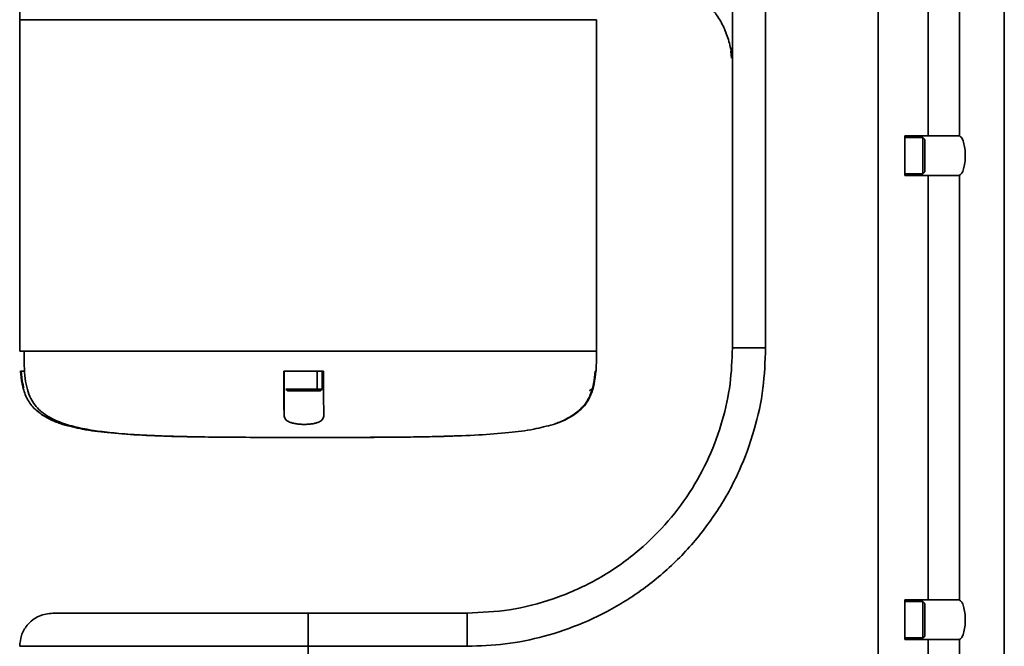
# Model space of a CAD drawing. Header units: millimetres. Extents: x 5 to 419, y 1 to 291.
# Tile 16 of 25: x 197 to 216, y 229 to 240. Entities that reach past the tile are written whole.
import ezdxf

# ---------------------------------------------------------------- set-up
doc = ezdxf.new("R2010")
doc.units = ezdxf.units.MM

# ---------------------------------------------------------------- blocks, each defined once
blk = doc.blocks.new('A$C64CD199E')
at = {"color": 7, "linetype": 'Continuous', "lineweight": 35}
for p, q in [((13.624, 148.8), (13.624, 161.174)), ((29.81, 128.739), (29.81, 154.987)), ((29.81, 128.739), (29.81, 154.987)), ((32.185, 128.739), (32.185, 154.987)), ((31.338, 154.615), (31.338, 146.61)), ((30.748, 146.613), (30.748, 154.612)), ((27.061, 149.818), (27.061, 142.613)), ((27.685, 142.613), (27.685, 149.818)), ((13.624, 142.551), (13.624, 148.8)), ((24.498, 148.8), (24.498, 142.551)), ((27.03, 148.207), (27.044, 148.074)), ((30.748, 146.613), (30.31, 146.613)), ((30.31, 146.613), (30.31, 145.863)), ((30.648, 146.581), (30.31, 146.581)), ((30.648, 145.894), (30.648, 146.581)), ((30.685, 146.544), (30.648, 146.581)), ((30.685, 146.544), (30.685, 145.932)), ((31.32, 146.613), (30.748, 146.613)), ((30.648, 145.894), (30.31, 145.894)), ((30.685, 145.932), (30.648, 145.894)), ((30.31, 145.863), (30.748, 145.863)), ((30.748, 137.863), (30.748, 145.863)), ((30.748, 145.863), (31.32, 145.863)), ((31.338, 145.865), (31.338, 137.861)), ((13.717, 142.176), (13.652, 142.176)), ((18.608, 141.345), (18.608, 142.176)), ((19.231, 141.838), (19.231, 142.176)), ((19.326, 141.838), (19.326, 142.176)), ((18.639, 141.838), (18.676, 141.801)), ((18.639, 141.838), (19.231, 141.838)), ((19.204, 141.801), (19.231, 141.838)), ((19.231, 141.838), (19.326, 141.838)), ((19.289, 141.801), (19.326, 141.838)), ((24.366, 141.801), (24.404, 141.838)), ((19.204, 141.801), (18.676, 141.801)), ((19.289, 141.801), (19.204, 141.801)), ((30.748, 137.863), (30.31, 137.863)), ((30.31, 137.863), (30.31, 137.114)), ((30.648, 137.832), (30.31, 137.832)), ((30.648, 137.145), (30.648, 137.832)), ((30.685, 137.795), (30.648, 137.832)), ((30.685, 137.795), (30.685, 137.182)), ((31.32, 137.863), (30.748, 137.863)), ((22.061, 137.613), (19.061, 137.613)), ((30.685, 137.182), (30.648, 137.145)), ((19.061, 128.739), (19.061, 136.989)), ((22.061, 136.989), (19.061, 136.989)), ((30.648, 137.145), (30.31, 137.145)), ((30.31, 137.114), (30.748, 137.114)), ((30.748, 129.114), (30.748, 137.114)), ((30.748, 137.114), (31.32, 137.114)), ((31.338, 137.116), (31.338, 129.112))]:
    blk.add_line(p, q, dxfattribs=at)
for points, knots in [([(25.616, 149.54), (25.731, 149.521), (25.945, 149.486), (26.239, 149.361), (26.469, 149.211), (26.652, 149.039), (26.802, 148.84), (26.924, 148.608), (27.018, 148.337), (27.041, 148.167), (27.054, 148.074)], [0, 0, 0, 0, 0.16566, 0.308056, 0.424891, 0.51672, 0.606964, 0.714925, 0.844847, 1, 1, 1, 1]), ([(13.624, 148.8), (13.634, 148.8), (13.654, 148.8), (13.818, 148.8), (14.092, 148.8), (14.487, 148.8), (14.995, 148.8), (15.59, 148.8), (16.246, 148.8), (16.934, 148.8), (17.646, 148.8), (18.357, 148.8), (18.83, 148.8), (19.061, 148.8)], [0, 0, 0, 0, 0.086267, 0.176647, 0.270472, 0.366877, 0.464833, 0.563205, 0.655302, 0.745799, 0.833857, 0.918772, 1, 1, 1, 1]), ([(19.061, 148.8), (19.28, 148.8), (19.727, 148.8), (20.4, 148.8), (21.016, 148.8), (21.565, 148.8), (22.043, 148.8), (22.495, 148.8), (22.913, 148.8), (23.289, 148.8), (23.619, 148.8), (23.898, 148.8), (24.148, 148.8), (24.345, 148.8), (24.475, 148.8), (24.491, 148.8), (24.498, 148.8)], [0, 0, 0, 0, 0.076805, 0.156939, 0.239951, 0.303775, 0.368607, 0.434128, 0.5, 0.565872, 0.631393, 0.696225, 0.760049, 0.843061, 0.923195, 1, 1, 1, 1]), ([(31.338, 146.61), (31.335, 146.611), (31.33, 146.612), (31.323, 146.613), (31.32, 146.613)], [0, 0, 0, 0, 0.559931, 1, 1, 1, 1]), ([(31.338, 145.865), (31.353, 145.875), (31.383, 145.895), (31.419, 145.981), (31.443, 146.099), (31.451, 146.237), (31.443, 146.376), (31.419, 146.494), (31.383, 146.581), (31.353, 146.6), (31.338, 146.61)], [0, 0, 0, 0, 0.124989, 0.249852, 0.377738, 0.499585, 0.621507, 0.749446, 0.874474, 1, 1, 1, 1]), ([(31.32, 145.863), (31.324, 145.863), (31.33, 145.863), (31.336, 145.865), (31.338, 145.865)], [0, 0, 0, 0, 0.5599305, 1, 1, 1, 1]), ([(24.498, 142.551), (24.487, 142.551), (24.464, 142.551), (24.275, 142.551), (23.958, 142.551), (23.503, 142.551), (22.923, 142.551), (22.238, 142.551), (21.478, 142.551), (20.676, 142.551), (19.865, 142.551), (19.061, 142.551), (18.257, 142.551), (17.447, 142.551), (16.645, 142.551), (15.884, 142.551), (15.199, 142.551), (14.619, 142.551), (14.164, 142.551), (13.848, 142.551), (13.658, 142.551), (13.635, 142.551), (13.624, 142.551)], [0, 0, 0, 0, 0.046299, 0.094934, 0.14548, 0.197386, 0.25, 0.302614, 0.35452, 0.405066, 0.453701, 0.5, 0.546299, 0.594934, 0.64548, 0.697386, 0.75, 0.802614, 0.85452, 0.905066, 0.953701, 1, 1, 1, 1]), ([(13.706, 142.551), (13.706, 142.46), (13.706, 142.288), (13.721, 142.045), (13.761, 141.835), (13.843, 141.621), (13.989, 141.433), (14.219, 141.277), (14.49, 141.168), (14.807, 141.09), (15.144, 141.036), (15.525, 140.995), (15.989, 140.965), (16.504, 140.945), (17.065, 140.934), (17.661, 140.928), (18.341, 140.926), (18.811, 140.926), (19.061, 140.926)], [0, 0, 0, 0, 0.04225, 0.08049, 0.113437, 0.14155, 0.18695, 0.222514, 0.271876, 0.324414, 0.376871, 0.433363, 0.504753, 0.594056, 0.674595, 0.768206, 0.876225, 1, 1, 1, 1]), ([(24.498, 142.551), (24.482, 142.551), (24.451, 142.551), (24.249, 142.551), (23.92, 142.551), (23.453, 142.551), (22.862, 142.551), (22.168, 142.551), (21.4, 142.551), (20.593, 142.551), (19.78, 142.551), (18.975, 142.551), (18.172, 142.551), (17.365, 142.551), (16.568, 142.551), (15.815, 142.551), (15.139, 142.551), (14.569, 142.551), (14.13, 142.551), (13.84, 142.551), (13.754, 142.551), (13.719, 142.551)], [0, 0, 0, 0, 0.049271, 0.101027, 0.154817, 0.210054, 0.266044, 0.322035, 0.377272, 0.431062, 0.482818, 0.532089, 0.581359, 0.633115, 0.686905, 0.742143, 0.798133, 0.854123, 0.90936, 0.963151, 1, 1, 1, 1]), ([(27.685, 142.613), (27.675, 142.359), (27.655, 141.839), (27.485, 141.057), (27.202, 140.279), (26.793, 139.532), (26.267, 138.846), (25.652, 138.257), (24.973, 137.779), (24.261, 137.416), (23.525, 137.166), (22.789, 137.015), (22.3, 136.997), (22.061, 136.989)], [0, 0, 0, 0, 0.086267, 0.1766466, 0.2704717, 0.3668768, 0.4648327, 0.563205, 0.6553017, 0.7457987, 0.8338566, 0.9187718, 1, 1, 1, 1]), ([(27.061, 142.613), (27.052, 142.387), (27.033, 141.925), (26.882, 141.23), (26.631, 140.538), (26.267, 139.875), (25.8, 139.264), (25.21, 138.699), (24.502, 138.219), (23.698, 137.864), (22.877, 137.652), (22.328, 137.626), (22.061, 137.613)], [0, 0, 0, 0, 0.086284, 0.176681, 0.270524, 0.366948, 0.464923, 0.563314, 0.678186, 0.790225, 0.89789, 1, 1, 1, 1]), ([(24.489, 142.176), (24.493, 142.246), (24.498, 142.371), (24.498, 142.496), (24.498, 142.551)], [0, 0, 0, 0, 0.564956, 1, 1, 1, 1]), ([(27.061, 142.613), (27.072, 142.613), (27.094, 142.613), (27.264, 142.613), (27.474, 142.613), (27.617, 142.613), (27.685, 142.613)], [0, 0, 0, 0, 0.270261, 0.562429, 0.789736, 1, 1, 1, 1]), ([(13.64, 142.176), (13.637, 142.176), (13.632, 142.176), (13.633, 142.176), (13.633, 142.176)], [0, 0, 0, 0, 0.563354, 1, 1, 1, 1]), ([(14.056, 141.345), (13.991, 141.394), (13.894, 141.466), (13.797, 141.596), (13.72, 141.739), (13.662, 141.935), (13.647, 142.095), (13.64, 142.176)], [0, 0, 0, 0, 0.249523, 0.373647, 0.499774, 0.750013, 1, 1, 1, 1]), ([(13.652, 142.176), (13.657, 142.095), (13.663, 141.988), (13.696, 141.887), (13.705, 141.863)], [0, 0, 0, 0, 0.758608, 1, 1, 1, 1]), ([(19.351, 142.176), (19.211, 142.176), (18.961, 142.176), (18.711, 142.176), (18.601, 142.176)], [0, 0, 0, 0, 0.559253, 1, 1, 1, 1]), ([(18.601, 142.176), (18.601, 142.095), (18.601, 141.935), (18.602, 141.702), (18.605, 141.491), (18.607, 141.394), (18.608, 141.345)], [0, 0, 0, 0, 0.249659, 0.4997571, 0.7492348, 1, 1, 1, 1]), ([(19.357, 141.345), (19.356, 141.394), (19.355, 141.466), (19.353, 141.596), (19.352, 141.739), (19.351, 141.935), (19.351, 142.095), (19.351, 142.176)], [0, 0, 0, 0, 0.249523, 0.373647, 0.499774, 0.750013, 1, 1, 1, 1]), ([(24.471, 142.176), (24.463, 142.095), (24.448, 141.935), (24.379, 141.702), (24.249, 141.491), (24.119, 141.394), (24.054, 141.345)], [0, 0, 0, 0, 0.249659, 0.499757, 0.749235, 1, 1, 1, 1]), ([(24.066, 141.345), (24.131, 141.394), (24.228, 141.466), (24.325, 141.596), (24.402, 141.739), (24.46, 141.935), (24.475, 142.095), (24.482, 142.176)], [0, 0, 0, 0, 0.249523, 0.373647, 0.499774, 0.750013, 1, 1, 1, 1]), ([(24.489, 142.176), (24.488, 142.176), (24.484, 142.176), (24.475, 142.176), (24.471, 142.176)], [0, 0, 0, 0, 0.5566406, 1, 1, 1, 1]), ([(14.437, 141.171), (14.435, 141.171), (14.431, 141.172), (14.405, 141.181), (14.366, 141.194), (14.299, 141.22), (14.191, 141.265), (14.101, 141.318), (14.056, 141.345)], [0, 0, 0, 0, 0.125529, 0.250558, 0.376121, 0.50083, 0.748201, 1, 1, 1, 1]), ([(18.608, 141.345), (18.613, 141.318), (18.623, 141.265), (18.692, 141.22), (18.768, 141.195), (18.835, 141.181), (18.91, 141.173), (18.988, 141.17), (19.065, 141.173), (19.139, 141.181), (19.206, 141.194), (19.28, 141.22), (19.346, 141.265), (19.354, 141.318), (19.357, 141.345)], [0, 0, 0, 0, 0.12563, 0.249054, 0.311396, 0.374175, 0.436616, 0.499316, 0.562054, 0.624547, 0.687512, 0.750046, 0.873915, 1, 1, 1, 1]), ([(24.054, 141.345), (24.009, 141.318), (23.92, 141.265), (23.815, 141.22), (23.75, 141.194), (23.713, 141.181), (23.689, 141.172), (23.686, 141.171), (23.685, 141.171)], [0, 0, 0, 0, 0.25142, 0.498426, 0.623188, 0.748826, 0.874156, 1, 1, 1, 1]), ([(23.685, 141.171), (23.687, 141.171), (23.691, 141.172), (23.717, 141.181), (23.756, 141.194), (23.824, 141.22), (23.931, 141.265), (24.021, 141.318), (24.066, 141.345)], [0, 0, 0, 0, 0.125529, 0.250558, 0.376121, 0.50083, 0.748201, 1, 1, 1, 1]), ([(16.957, 140.937), (16.803, 140.939), (16.432, 140.945), (15.871, 140.966), (15.309, 141.009), (14.836, 141.067), (14.56, 141.139), (14.437, 141.171)], [0, 0, 0, 0, 0.182477, 0.43803, 0.663825, 0.849697, 1, 1, 1, 1]), ([(19.061, 140.926), (19.381, 140.926), (19.986, 140.926), (20.842, 140.93), (21.594, 140.942), (22.251, 140.966), (22.814, 141.009), (23.287, 141.067), (23.562, 141.139), (23.685, 141.171)], [0, 0, 0, 0, 0.20669, 0.391154, 0.553093, 0.692793, 0.816227, 0.917835, 1, 1, 1, 1]), ([(19.53, 140.926), (19.743, 140.926), (20.14, 140.926), (20.683, 140.929), (21.137, 140.935), (21.517, 140.943), (21.78, 140.951), (21.921, 140.957), (21.953, 140.959)], [0, 0, 0, 0, 0.257636, 0.479352, 0.668516, 0.827981, 0.960685, 1, 1, 1, 1]), ([(31.338, 137.861), (31.335, 137.862), (31.33, 137.863), (31.323, 137.863), (31.32, 137.863)], [0, 0, 0, 0, 0.5599309, 1, 1, 1, 1]), ([(31.338, 137.116), (31.353, 137.126), (31.383, 137.145), (31.419, 137.231), (31.443, 137.35), (31.451, 137.488), (31.443, 137.626), (31.419, 137.745), (31.383, 137.831), (31.353, 137.851), (31.338, 137.861)], [0, 0, 0, 0, 0.124989, 0.249852, 0.377738, 0.499585, 0.621507, 0.749446, 0.874474, 1, 1, 1, 1]), ([(14.249, 137.613), (14.161, 137.602), (13.976, 137.58), (13.767, 137.41), (13.645, 137.2), (13.631, 137.057), (13.624, 136.989)], [0, 0, 0, 0, 0.270261, 0.562429, 0.789736, 1, 1, 1, 1]), ([(14.249, 137.613), (14.262, 137.613), (14.287, 137.613), (14.5, 137.613), (14.854, 137.613), (15.359, 137.613), (15.99, 137.613), (16.712, 137.613), (17.486, 137.613), (18.275, 137.613), (18.804, 137.613), (19.061, 137.613)], [0, 0, 0, 0, 0.104041, 0.21382, 0.328082, 0.445184, 0.563215, 0.678113, 0.790178, 0.897867, 1, 1, 1, 1]), ([(19.061, 137.613), (19.061, 137.602), (19.061, 137.58), (19.061, 137.41), (19.061, 137.2), (19.061, 137.057), (19.061, 136.989)], [0, 0, 0, 0, 0.2702613, 0.5624294, 0.7897364, 1, 1, 1, 1]), ([(22.061, 136.989), (22.061, 137.077), (22.061, 137.261), (22.061, 137.471), (22.061, 137.593), (22.061, 137.607), (22.061, 137.613)], [0, 0, 0, 0, 0.270261, 0.562429, 0.789736, 1, 1, 1, 1]), ([(19.061, 136.989), (18.816, 136.989), (18.313, 136.989), (17.557, 136.989), (16.805, 136.989), (16.083, 136.989), (15.419, 136.989), (14.85, 136.989), (14.388, 136.989), (14.038, 136.989), (13.796, 136.989), (13.65, 136.989), (13.633, 136.989), (13.624, 136.989)], [0, 0, 0, 0, 0.086267, 0.176647, 0.270472, 0.366877, 0.464833, 0.563205, 0.655302, 0.745799, 0.833857, 0.918772, 1, 1, 1, 1]), ([(31.32, 137.114), (31.324, 137.114), (31.33, 137.114), (31.336, 137.116), (31.338, 137.116)], [0, 0, 0, 0, 0.559931, 1, 1, 1, 1])]:
    blk.add_open_spline(points, degree=3, knots=knots, dxfattribs=at)

msp = doc.modelspace()

# ---------------------------------------------------------------- block references
msp.add_blockref('A$C64CD199E', (183.812, 91.652))

doc.saveas('drawing.dxf')
